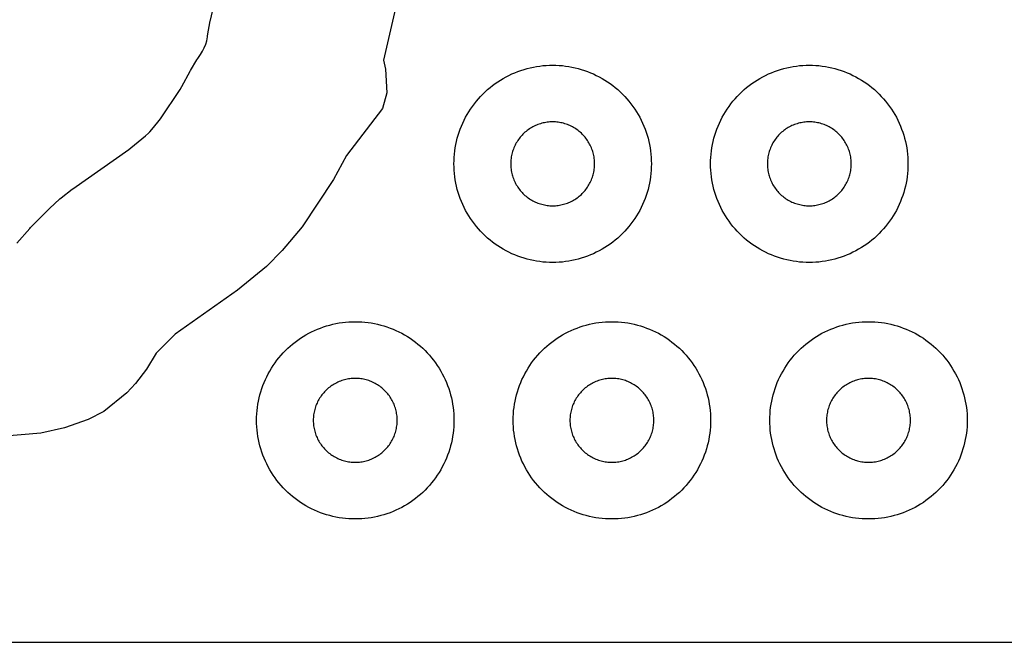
# Model space of a CAD drawing. Header units: millimetres. Extents: x 0 to 2500, y 0 to 1250.
# Tile 50 of 140: x 571 to 670, y 0 to 63. Entities that reach past the tile are written whole.
import ezdxf

# ---------------------------------------------------------------- set-up
doc = ezdxf.new("R2010")
doc.units = ezdxf.units.MM
doc.layers.add('CUT', color=1, linetype='Continuous')
doc.layers.add('SHEET_BORDER_NOCUT', color=8, linetype='Continuous')

msp = doc.modelspace()

# ---------------------------------------------------------------- linework, layer by layer
at = {"layer": 'CUT'}
for points in [[(570.198, 40.455), (571.521, 41.956), (571.604, 42.044), (573.471, 43.919), (573.533, 43.979), (574.578, 44.941), (574.71, 45.052), (575.834, 45.922), (575.903, 45.973), (581.559, 49.969), (581.776, 50.134), (583.24, 51.326), (583.552, 51.608), (583.674, 51.731), (583.903, 51.982), (584.514, 52.711), (584.783, 53.072), (586.747, 56.037), (586.927, 56.337), (587.77, 57.89), (587.808, 57.957), (588.458, 59.05), (588.541, 59.179), (588.831, 59.59), (589.036, 59.914), (589.21, 60.256), (589.35, 60.614), (589.455, 60.983), (589.524, 61.36), (589.54, 61.478), (589.814, 62.986), (589.833, 63.077), (591.443, 70.07)], [(608.996, 66.082), (607.363, 58.993), (607.58, 58.101), (607.685, 55.701), (607.244, 54.101), (603.606, 49.333), (602.286, 46.901), (599.107, 42.101), (597.1, 39.705), (595.502, 38.098), (592.559, 35.701), (586.255, 31.247), (584.315, 29.299), (583.356, 27.701), (582.231, 26.248), (581.344, 25.296), (579.039, 23.385), (577.439, 22.597), (575.051, 21.744), (572.629, 21.211), (568.659, 20.858)]]:
    msp.add_lwpolyline(points, dxfattribs=at)
for points in [[(634.495, 48.173), (634.479, 47.846), (634.452, 47.52), (634.415, 47.195), (634.367, 46.871), (634.308, 46.549), (634.239, 46.23), (634.16, 45.912), (634.07, 45.597), (633.97, 45.286), (633.859, 44.978), (633.739, 44.674), (633.609, 44.373), (633.469, 44.077), (633.32, 43.786), (633.161, 43.5), (632.992, 43.22), (632.815, 42.945), (632.629, 42.676), (632.434, 42.413), (632.23, 42.156), (632.019, 41.907), (631.799, 41.664), (631.571, 41.429), (631.336, 41.202), (631.094, 40.982), (630.844, 40.77), (630.588, 40.567), (630.325, 40.372), (630.056, 40.186), (629.781, 40.008), (629.5, 39.84), (629.214, 39.681), (628.923, 39.532), (628.627, 39.392), (628.327, 39.262), (628.023, 39.141), (627.715, 39.031), (627.403, 38.931), (627.089, 38.841), (626.771, 38.762), (626.451, 38.692), (626.129, 38.634), (625.806, 38.586), (625.481, 38.548), (625.154, 38.522), (624.828, 38.506), (624.5, 38.5), (624.173, 38.506), (623.846, 38.522), (623.52, 38.548), (623.195, 38.586), (622.871, 38.634), (622.549, 38.692), (622.23, 38.762), (621.912, 38.841), (621.597, 38.931), (621.286, 39.031), (620.978, 39.141), (620.674, 39.262), (620.373, 39.392), (620.077, 39.532), (619.786, 39.681), (619.5, 39.84), (619.22, 40.008), (618.945, 40.186), (618.676, 40.372), (618.413, 40.567), (618.156, 40.77), (617.907, 40.982), (617.664, 41.202), (617.429, 41.429), (617.202, 41.664), (616.982, 41.907), (616.77, 42.156), (616.567, 42.413), (616.372, 42.676), (616.186, 42.945), (616.008, 43.22), (615.84, 43.5), (615.681, 43.786), (615.532, 44.077), (615.392, 44.373), (615.262, 44.674), (615.141, 44.978), (615.031, 45.286), (614.931, 45.597), (614.841, 45.912), (614.762, 46.23), (614.692, 46.549), (614.634, 46.871), (614.586, 47.195), (614.548, 47.52), (614.522, 47.846), (614.506, 48.173), (614.5, 48.5), (614.506, 48.828), (614.522, 49.154), (614.548, 49.481), (614.586, 49.806), (614.634, 50.129), (614.692, 50.451), (614.762, 50.771), (614.841, 51.089), (614.931, 51.403), (615.031, 51.715), (615.141, 52.023), (615.262, 52.327), (615.392, 52.627), (615.532, 52.923), (615.681, 53.214), (615.84, 53.5), (616.008, 53.781), (616.186, 54.056), (616.372, 54.325), (616.567, 54.588), (616.77, 54.844), (616.982, 55.094), (617.202, 55.336), (617.429, 55.571), (617.664, 55.799), (617.907, 56.019), (618.156, 56.23), (618.413, 56.434), (618.676, 56.629), (618.945, 56.815), (619.22, 56.992), (619.5, 57.161), (619.786, 57.32), (620.077, 57.469), (620.373, 57.609), (620.674, 57.739), (620.978, 57.859), (621.286, 57.97), (621.597, 58.07), (621.912, 58.16), (622.23, 58.239), (622.549, 58.308), (622.871, 58.367), (623.195, 58.415), (623.52, 58.452), (623.846, 58.479), (624.173, 58.495), (624.5, 58.5), (624.828, 58.495), (625.154, 58.479), (625.481, 58.452), (625.806, 58.415), (626.129, 58.367), (626.451, 58.308), (626.771, 58.239), (627.089, 58.16), (627.403, 58.07), (627.715, 57.97), (628.023, 57.859), (628.327, 57.739), (628.627, 57.609), (628.923, 57.469), (629.214, 57.32), (629.5, 57.161), (629.781, 56.992), (630.056, 56.815), (630.325, 56.629), (630.588, 56.434), (630.844, 56.23), (631.094, 56.019), (631.336, 55.799), (631.571, 55.571), (631.799, 55.336), (632.019, 55.094), (632.23, 54.844), (632.434, 54.588), (632.629, 54.325), (632.815, 54.056), (632.992, 53.781), (633.161, 53.5), (633.32, 53.214), (633.469, 52.923), (633.609, 52.627), (633.739, 52.327), (633.859, 52.023), (633.97, 51.715), (634.07, 51.403), (634.16, 51.089), (634.239, 50.771), (634.308, 50.451), (634.367, 50.129), (634.415, 49.806), (634.452, 49.481), (634.479, 49.154), (634.495, 48.828), (634.5, 48.5)], [(660.495, 48.173), (660.479, 47.846), (660.452, 47.52), (660.415, 47.195), (660.367, 46.871), (660.308, 46.549), (660.239, 46.23), (660.16, 45.912), (660.07, 45.597), (659.97, 45.286), (659.859, 44.978), (659.739, 44.674), (659.609, 44.373), (659.469, 44.077), (659.32, 43.786), (659.161, 43.5), (658.992, 43.22), (658.815, 42.945), (658.629, 42.676), (658.434, 42.413), (658.23, 42.156), (658.019, 41.907), (657.799, 41.664), (657.571, 41.429), (657.336, 41.202), (657.094, 40.982), (656.844, 40.77), (656.588, 40.567), (656.325, 40.372), (656.056, 40.186), (655.781, 40.008), (655.5, 39.84), (655.214, 39.681), (654.923, 39.532), (654.627, 39.392), (654.327, 39.262), (654.023, 39.141), (653.715, 39.031), (653.403, 38.931), (653.089, 38.841), (652.771, 38.762), (652.451, 38.692), (652.129, 38.634), (651.806, 38.586), (651.481, 38.548), (651.154, 38.522), (650.828, 38.506), (650.5, 38.5), (650.173, 38.506), (649.846, 38.522), (649.52, 38.548), (649.195, 38.586), (648.871, 38.634), (648.549, 38.692), (648.23, 38.762), (647.912, 38.841), (647.597, 38.931), (647.286, 39.031), (646.978, 39.141), (646.674, 39.262), (646.373, 39.392), (646.077, 39.532), (645.786, 39.681), (645.5, 39.84), (645.22, 40.008), (644.945, 40.186), (644.676, 40.372), (644.413, 40.567), (644.156, 40.77), (643.907, 40.982), (643.664, 41.202), (643.429, 41.429), (643.202, 41.664), (642.982, 41.907), (642.77, 42.156), (642.567, 42.413), (642.372, 42.676), (642.186, 42.945), (642.008, 43.22), (641.84, 43.5), (641.681, 43.786), (641.532, 44.077), (641.392, 44.373), (641.262, 44.674), (641.141, 44.978), (641.031, 45.286), (640.931, 45.597), (640.841, 45.912), (640.762, 46.23), (640.692, 46.549), (640.634, 46.871), (640.586, 47.195), (640.548, 47.52), (640.522, 47.846), (640.506, 48.173), (640.5, 48.5), (640.506, 48.828), (640.522, 49.154), (640.548, 49.481), (640.586, 49.806), (640.634, 50.129), (640.692, 50.451), (640.762, 50.771), (640.841, 51.089), (640.931, 51.403), (641.031, 51.715), (641.141, 52.023), (641.262, 52.327), (641.392, 52.627), (641.532, 52.923), (641.681, 53.214), (641.84, 53.5), (642.008, 53.781), (642.186, 54.056), (642.372, 54.325), (642.567, 54.588), (642.77, 54.844), (642.982, 55.094), (643.202, 55.336), (643.429, 55.571), (643.664, 55.799), (643.907, 56.019), (644.156, 56.23), (644.413, 56.434), (644.676, 56.629), (644.945, 56.815), (645.22, 56.992), (645.5, 57.161), (645.786, 57.32), (646.077, 57.469), (646.373, 57.609), (646.674, 57.739), (646.978, 57.859), (647.286, 57.97), (647.597, 58.07), (647.912, 58.16), (648.23, 58.239), (648.549, 58.308), (648.871, 58.367), (649.195, 58.415), (649.52, 58.452), (649.846, 58.479), (650.173, 58.495), (650.5, 58.5), (650.828, 58.495), (651.154, 58.479), (651.481, 58.452), (651.806, 58.415), (652.129, 58.367), (652.451, 58.308), (652.771, 58.239), (653.089, 58.16), (653.403, 58.07), (653.715, 57.97), (654.023, 57.859), (654.327, 57.739), (654.627, 57.609), (654.923, 57.469), (655.214, 57.32), (655.5, 57.161), (655.781, 56.992), (656.056, 56.815), (656.325, 56.629), (656.588, 56.434), (656.844, 56.23), (657.094, 56.019), (657.336, 55.799), (657.571, 55.571), (657.799, 55.336), (658.019, 55.094), (658.23, 54.844), (658.434, 54.588), (658.629, 54.325), (658.815, 54.056), (658.992, 53.781), (659.161, 53.5), (659.32, 53.214), (659.469, 52.923), (659.609, 52.627), (659.739, 52.327), (659.859, 52.023), (659.97, 51.715), (660.07, 51.403), (660.16, 51.089), (660.239, 50.771), (660.308, 50.451), (660.367, 50.129), (660.415, 49.806), (660.452, 49.481), (660.479, 49.154), (660.495, 48.828), (660.5, 48.5)], [(628.748, 48.639), (628.741, 48.778), (628.73, 48.917), (628.714, 49.055), (628.694, 49.193), (628.669, 49.329), (628.639, 49.465), (628.606, 49.6), (628.567, 49.734), (628.525, 49.866), (628.478, 49.997), (628.427, 50.127), (628.372, 50.254), (628.312, 50.38), (628.249, 50.504), (628.181, 50.625), (628.109, 50.745), (628.034, 50.862), (627.955, 50.976), (627.872, 51.088), (627.786, 51.197), (627.696, 51.303), (627.602, 51.406), (627.506, 51.506), (627.406, 51.602), (627.303, 51.696), (627.197, 51.786), (627.088, 51.872), (626.976, 51.955), (626.862, 52.034), (626.745, 52.109), (626.625, 52.181), (626.504, 52.249), (626.38, 52.312), (626.254, 52.372), (626.127, 52.427), (625.997, 52.478), (625.866, 52.525), (625.734, 52.567), (625.6, 52.606), (625.465, 52.639), (625.329, 52.669), (625.193, 52.694), (625.055, 52.714), (624.917, 52.73), (624.778, 52.741), (624.639, 52.748), (624.5, 52.75), (624.361, 52.748), (624.222, 52.741), (624.084, 52.73), (623.946, 52.714), (623.808, 52.694), (623.671, 52.669), (623.535, 52.639), (623.4, 52.606), (623.267, 52.567), (623.134, 52.525), (623.003, 52.478), (622.874, 52.427), (622.746, 52.372), (622.621, 52.312), (622.497, 52.249), (622.375, 52.181), (622.256, 52.109), (622.139, 52.034), (622.025, 51.955), (621.913, 51.872), (621.804, 51.786), (621.698, 51.696), (621.595, 51.602), (621.495, 51.506), (621.398, 51.406), (621.305, 51.303), (621.215, 51.197), (621.129, 51.088), (621.046, 50.976), (620.967, 50.862), (620.891, 50.745), (620.82, 50.625), (620.752, 50.504), (620.689, 50.38), (620.629, 50.254), (620.574, 50.127), (620.523, 49.997), (620.476, 49.866), (620.433, 49.734), (620.395, 49.6), (620.361, 49.465), (620.332, 49.329), (620.307, 49.193), (620.287, 49.055), (620.271, 48.917), (620.259, 48.778), (620.253, 48.639), (620.25, 48.5), (620.253, 48.361), (620.259, 48.222), (620.271, 48.084), (620.287, 47.946), (620.307, 47.808), (620.332, 47.671), (620.361, 47.535), (620.395, 47.4), (620.433, 47.267), (620.476, 47.134), (620.523, 47.003), (620.574, 46.874), (620.629, 46.746), (620.689, 46.621), (620.752, 46.497), (620.82, 46.375), (620.891, 46.256), (620.967, 46.139), (621.046, 46.025), (621.129, 45.913), (621.215, 45.804), (621.305, 45.698), (621.398, 45.595), (621.495, 45.495), (621.595, 45.398), (621.698, 45.305), (621.804, 45.215), (621.913, 45.129), (622.025, 45.046), (622.139, 44.967), (622.256, 44.891), (622.375, 44.82), (622.497, 44.752), (622.621, 44.689), (622.746, 44.629), (622.874, 44.574), (623.003, 44.523), (623.134, 44.476), (623.267, 44.433), (623.4, 44.395), (623.535, 44.361), (623.671, 44.332), (623.808, 44.307), (623.946, 44.287), (624.084, 44.271), (624.222, 44.259), (624.361, 44.253), (624.5, 44.25), (624.639, 44.253), (624.778, 44.259), (624.917, 44.271), (625.055, 44.287), (625.193, 44.307), (625.329, 44.332), (625.465, 44.361), (625.6, 44.395), (625.734, 44.433), (625.866, 44.476), (625.997, 44.523), (626.127, 44.574), (626.254, 44.629), (626.38, 44.689), (626.504, 44.752), (626.625, 44.82), (626.745, 44.891), (626.862, 44.967), (626.976, 45.046), (627.088, 45.129), (627.197, 45.215), (627.303, 45.305), (627.406, 45.398), (627.506, 45.495), (627.602, 45.595), (627.696, 45.698), (627.786, 45.804), (627.872, 45.913), (627.955, 46.025), (628.034, 46.139), (628.109, 46.256), (628.181, 46.375), (628.249, 46.497), (628.312, 46.621), (628.372, 46.746), (628.427, 46.874), (628.478, 47.003), (628.525, 47.134), (628.567, 47.267), (628.606, 47.4), (628.639, 47.535), (628.669, 47.671), (628.694, 47.808), (628.714, 47.946), (628.73, 48.084), (628.741, 48.222), (628.748, 48.361), (628.75, 48.5)], [(654.748, 48.639), (654.741, 48.778), (654.73, 48.917), (654.714, 49.055), (654.694, 49.193), (654.669, 49.329), (654.639, 49.465), (654.606, 49.6), (654.567, 49.734), (654.525, 49.866), (654.478, 49.997), (654.427, 50.127), (654.372, 50.254), (654.312, 50.38), (654.249, 50.504), (654.181, 50.625), (654.109, 50.745), (654.034, 50.862), (653.955, 50.976), (653.872, 51.088), (653.786, 51.197), (653.696, 51.303), (653.602, 51.406), (653.506, 51.506), (653.406, 51.602), (653.303, 51.696), (653.197, 51.786), (653.088, 51.872), (652.976, 51.955), (652.862, 52.034), (652.745, 52.109), (652.625, 52.181), (652.504, 52.249), (652.38, 52.312), (652.254, 52.372), (652.127, 52.427), (651.997, 52.478), (651.866, 52.525), (651.734, 52.567), (651.6, 52.606), (651.465, 52.639), (651.329, 52.669), (651.193, 52.694), (651.055, 52.714), (650.917, 52.73), (650.778, 52.741), (650.639, 52.748), (650.5, 52.75), (650.361, 52.748), (650.222, 52.741), (650.084, 52.73), (649.946, 52.714), (649.808, 52.694), (649.671, 52.669), (649.535, 52.639), (649.4, 52.606), (649.267, 52.567), (649.134, 52.525), (649.003, 52.478), (648.874, 52.427), (648.746, 52.372), (648.621, 52.312), (648.497, 52.249), (648.375, 52.181), (648.256, 52.109), (648.139, 52.034), (648.025, 51.955), (647.913, 51.872), (647.804, 51.786), (647.698, 51.696), (647.595, 51.602), (647.495, 51.506), (647.398, 51.406), (647.305, 51.303), (647.215, 51.197), (647.129, 51.088), (647.046, 50.976), (646.967, 50.862), (646.891, 50.745), (646.82, 50.625), (646.752, 50.504), (646.689, 50.38), (646.629, 50.254), (646.574, 50.127), (646.523, 49.997), (646.476, 49.866), (646.433, 49.734), (646.395, 49.6), (646.361, 49.465), (646.332, 49.329), (646.307, 49.193), (646.287, 49.055), (646.271, 48.917), (646.259, 48.778), (646.253, 48.639), (646.25, 48.5), (646.253, 48.361), (646.259, 48.222), (646.271, 48.084), (646.287, 47.946), (646.307, 47.808), (646.332, 47.671), (646.361, 47.535), (646.395, 47.4), (646.433, 47.267), (646.476, 47.134), (646.523, 47.003), (646.574, 46.874), (646.629, 46.746), (646.689, 46.621), (646.752, 46.497), (646.82, 46.375), (646.891, 46.256), (646.967, 46.139), (647.046, 46.025), (647.129, 45.913), (647.215, 45.804), (647.305, 45.698), (647.398, 45.595), (647.495, 45.495), (647.595, 45.398), (647.698, 45.305), (647.804, 45.215), (647.913, 45.129), (648.025, 45.046), (648.139, 44.967), (648.256, 44.891), (648.375, 44.82), (648.497, 44.752), (648.621, 44.689), (648.746, 44.629), (648.874, 44.574), (649.003, 44.523), (649.134, 44.476), (649.267, 44.433), (649.4, 44.395), (649.535, 44.361), (649.671, 44.332), (649.808, 44.307), (649.946, 44.287), (650.084, 44.271), (650.222, 44.259), (650.361, 44.253), (650.5, 44.25), (650.639, 44.253), (650.778, 44.259), (650.917, 44.271), (651.055, 44.287), (651.193, 44.307), (651.329, 44.332), (651.465, 44.361), (651.6, 44.395), (651.734, 44.433), (651.866, 44.476), (651.997, 44.523), (652.127, 44.574), (652.254, 44.629), (652.38, 44.689), (652.504, 44.752), (652.625, 44.82), (652.745, 44.891), (652.862, 44.967), (652.976, 45.046), (653.088, 45.129), (653.197, 45.215), (653.303, 45.305), (653.406, 45.398), (653.506, 45.495), (653.602, 45.595), (653.696, 45.698), (653.786, 45.804), (653.872, 45.913), (653.955, 46.025), (654.034, 46.139), (654.109, 46.256), (654.181, 46.375), (654.249, 46.497), (654.312, 46.621), (654.372, 46.746), (654.427, 46.874), (654.478, 47.003), (654.525, 47.134), (654.567, 47.267), (654.606, 47.4), (654.639, 47.535), (654.669, 47.671), (654.694, 47.808), (654.714, 47.946), (654.73, 48.084), (654.741, 48.222), (654.748, 48.361), (654.75, 48.5)], [(614.495, 22.173), (614.479, 21.846), (614.452, 21.52), (614.415, 21.195), (614.367, 20.871), (614.308, 20.549), (614.239, 20.23), (614.16, 19.912), (614.07, 19.597), (613.97, 19.286), (613.859, 18.978), (613.739, 18.674), (613.609, 18.373), (613.469, 18.077), (613.32, 17.786), (613.161, 17.5), (612.992, 17.22), (612.815, 16.945), (612.629, 16.676), (612.434, 16.413), (612.23, 16.156), (612.019, 15.907), (611.799, 15.664), (611.571, 15.429), (611.336, 15.202), (611.094, 14.982), (610.844, 14.77), (610.588, 14.567), (610.325, 14.372), (610.056, 14.186), (609.781, 14.008), (609.5, 13.84), (609.214, 13.681), (608.923, 13.532), (608.627, 13.392), (608.327, 13.262), (608.023, 13.141), (607.715, 13.031), (607.403, 12.931), (607.089, 12.841), (606.771, 12.762), (606.451, 12.692), (606.129, 12.634), (605.806, 12.586), (605.481, 12.548), (605.154, 12.522), (604.828, 12.506), (604.5, 12.5), (604.173, 12.506), (603.846, 12.522), (603.52, 12.548), (603.195, 12.586), (602.871, 12.634), (602.549, 12.692), (602.23, 12.762), (601.912, 12.841), (601.597, 12.931), (601.286, 13.031), (600.978, 13.141), (600.674, 13.262), (600.373, 13.392), (600.077, 13.532), (599.786, 13.681), (599.5, 13.84), (599.22, 14.008), (598.945, 14.186), (598.676, 14.372), (598.413, 14.567), (598.156, 14.77), (597.907, 14.982), (597.664, 15.202), (597.429, 15.429), (597.202, 15.664), (596.982, 15.907), (596.77, 16.156), (596.567, 16.413), (596.372, 16.676), (596.186, 16.945), (596.008, 17.22), (595.84, 17.5), (595.681, 17.786), (595.532, 18.077), (595.392, 18.373), (595.262, 18.674), (595.141, 18.978), (595.031, 19.286), (594.931, 19.597), (594.841, 19.912), (594.762, 20.23), (594.692, 20.549), (594.634, 20.871), (594.586, 21.195), (594.548, 21.52), (594.522, 21.846), (594.506, 22.173), (594.5, 22.5), (594.506, 22.828), (594.522, 23.154), (594.548, 23.481), (594.586, 23.806), (594.634, 24.129), (594.692, 24.451), (594.762, 24.771), (594.841, 25.089), (594.931, 25.403), (595.031, 25.715), (595.141, 26.023), (595.262, 26.327), (595.392, 26.627), (595.532, 26.923), (595.681, 27.214), (595.84, 27.5), (596.008, 27.781), (596.186, 28.056), (596.372, 28.325), (596.567, 28.588), (596.77, 28.844), (596.982, 29.094), (597.202, 29.336), (597.429, 29.571), (597.664, 29.799), (597.907, 30.019), (598.156, 30.23), (598.413, 30.434), (598.676, 30.629), (598.945, 30.815), (599.22, 30.992), (599.5, 31.161), (599.786, 31.32), (600.077, 31.469), (600.373, 31.609), (600.674, 31.739), (600.978, 31.859), (601.286, 31.97), (601.597, 32.07), (601.912, 32.16), (602.23, 32.239), (602.549, 32.308), (602.871, 32.367), (603.195, 32.415), (603.52, 32.452), (603.846, 32.479), (604.173, 32.495), (604.5, 32.5), (604.828, 32.495), (605.154, 32.479), (605.481, 32.452), (605.806, 32.415), (606.129, 32.367), (606.451, 32.308), (606.771, 32.239), (607.089, 32.16), (607.403, 32.07), (607.715, 31.97), (608.023, 31.859), (608.327, 31.739), (608.627, 31.609), (608.923, 31.469), (609.214, 31.32), (609.5, 31.161), (609.781, 30.992), (610.056, 30.815), (610.325, 30.629), (610.588, 30.434), (610.844, 30.23), (611.094, 30.019), (611.336, 29.799), (611.571, 29.571), (611.799, 29.336), (612.019, 29.094), (612.23, 28.844), (612.434, 28.588), (612.629, 28.325), (612.815, 28.056), (612.992, 27.781), (613.161, 27.5), (613.32, 27.214), (613.469, 26.923), (613.609, 26.627), (613.739, 26.327), (613.859, 26.023), (613.97, 25.715), (614.07, 25.403), (614.16, 25.089), (614.239, 24.771), (614.308, 24.451), (614.367, 24.129), (614.415, 23.806), (614.452, 23.481), (614.479, 23.154), (614.495, 22.828), (614.5, 22.5)], [(640.495, 22.173), (640.479, 21.846), (640.452, 21.52), (640.415, 21.195), (640.367, 20.871), (640.308, 20.549), (640.239, 20.23), (640.16, 19.912), (640.07, 19.597), (639.97, 19.286), (639.859, 18.978), (639.739, 18.674), (639.609, 18.373), (639.469, 18.077), (639.32, 17.786), (639.161, 17.5), (638.992, 17.22), (638.815, 16.945), (638.629, 16.676), (638.434, 16.413), (638.23, 16.156), (638.019, 15.907), (637.799, 15.664), (637.571, 15.429), (637.336, 15.202), (637.094, 14.982), (636.844, 14.77), (636.588, 14.567), (636.325, 14.372), (636.056, 14.186), (635.781, 14.008), (635.5, 13.84), (635.214, 13.681), (634.923, 13.532), (634.627, 13.392), (634.327, 13.262), (634.023, 13.141), (633.715, 13.031), (633.403, 12.931), (633.089, 12.841), (632.771, 12.762), (632.451, 12.692), (632.129, 12.634), (631.806, 12.586), (631.481, 12.548), (631.154, 12.522), (630.828, 12.506), (630.5, 12.5), (630.173, 12.506), (629.846, 12.522), (629.52, 12.548), (629.195, 12.586), (628.871, 12.634), (628.549, 12.692), (628.23, 12.762), (627.912, 12.841), (627.597, 12.931), (627.286, 13.031), (626.978, 13.141), (626.674, 13.262), (626.373, 13.392), (626.077, 13.532), (625.786, 13.681), (625.5, 13.84), (625.22, 14.008), (624.945, 14.186), (624.676, 14.372), (624.413, 14.567), (624.156, 14.77), (623.907, 14.982), (623.664, 15.202), (623.429, 15.429), (623.202, 15.664), (622.982, 15.907), (622.77, 16.156), (622.567, 16.413), (622.372, 16.676), (622.186, 16.945), (622.008, 17.22), (621.84, 17.5), (621.681, 17.786), (621.532, 18.077), (621.392, 18.373), (621.262, 18.674), (621.141, 18.978), (621.031, 19.286), (620.931, 19.597), (620.841, 19.912), (620.762, 20.23), (620.692, 20.549), (620.634, 20.871), (620.586, 21.195), (620.548, 21.52), (620.522, 21.846), (620.506, 22.173), (620.5, 22.5), (620.506, 22.828), (620.522, 23.154), (620.548, 23.481), (620.586, 23.806), (620.634, 24.129), (620.692, 24.451), (620.762, 24.771), (620.841, 25.089), (620.931, 25.403), (621.031, 25.715), (621.141, 26.023), (621.262, 26.327), (621.392, 26.627), (621.532, 26.923), (621.681, 27.214), (621.84, 27.5), (622.008, 27.781), (622.186, 28.056), (622.372, 28.325), (622.567, 28.588), (622.77, 28.844), (622.982, 29.094), (623.202, 29.336), (623.429, 29.571), (623.664, 29.799), (623.907, 30.019), (624.156, 30.23), (624.413, 30.434), (624.676, 30.629), (624.945, 30.815), (625.22, 30.992), (625.5, 31.161), (625.786, 31.32), (626.077, 31.469), (626.373, 31.609), (626.674, 31.739), (626.978, 31.859), (627.286, 31.97), (627.597, 32.07), (627.912, 32.16), (628.23, 32.239), (628.549, 32.308), (628.871, 32.367), (629.195, 32.415), (629.52, 32.452), (629.846, 32.479), (630.173, 32.495), (630.5, 32.5), (630.828, 32.495), (631.154, 32.479), (631.481, 32.452), (631.806, 32.415), (632.129, 32.367), (632.451, 32.308), (632.771, 32.239), (633.089, 32.16), (633.403, 32.07), (633.715, 31.97), (634.023, 31.859), (634.327, 31.739), (634.627, 31.609), (634.923, 31.469), (635.214, 31.32), (635.5, 31.161), (635.781, 30.992), (636.056, 30.815), (636.325, 30.629), (636.588, 30.434), (636.844, 30.23), (637.094, 30.019), (637.336, 29.799), (637.571, 29.571), (637.799, 29.336), (638.019, 29.094), (638.23, 28.844), (638.434, 28.588), (638.629, 28.325), (638.815, 28.056), (638.992, 27.781), (639.161, 27.5), (639.32, 27.214), (639.469, 26.923), (639.609, 26.627), (639.739, 26.327), (639.859, 26.023), (639.97, 25.715), (640.07, 25.403), (640.16, 25.089), (640.239, 24.771), (640.308, 24.451), (640.367, 24.129), (640.415, 23.806), (640.452, 23.481), (640.479, 23.154), (640.495, 22.828), (640.5, 22.5)], [(666.495, 22.173), (666.479, 21.846), (666.452, 21.52), (666.415, 21.195), (666.367, 20.871), (666.308, 20.549), (666.239, 20.23), (666.16, 19.912), (666.07, 19.597), (665.97, 19.286), (665.859, 18.978), (665.739, 18.674), (665.609, 18.373), (665.469, 18.077), (665.32, 17.786), (665.161, 17.5), (664.992, 17.22), (664.815, 16.945), (664.629, 16.676), (664.434, 16.413), (664.23, 16.156), (664.019, 15.907), (663.799, 15.664), (663.571, 15.429), (663.336, 15.202), (663.094, 14.982), (662.844, 14.77), (662.588, 14.567), (662.325, 14.372), (662.056, 14.186), (661.781, 14.008), (661.5, 13.84), (661.214, 13.681), (660.923, 13.532), (660.627, 13.392), (660.327, 13.262), (660.023, 13.141), (659.715, 13.031), (659.403, 12.931), (659.089, 12.841), (658.771, 12.762), (658.451, 12.692), (658.129, 12.634), (657.806, 12.586), (657.481, 12.548), (657.154, 12.522), (656.828, 12.506), (656.5, 12.5), (656.173, 12.506), (655.846, 12.522), (655.52, 12.548), (655.195, 12.586), (654.871, 12.634), (654.549, 12.692), (654.23, 12.762), (653.912, 12.841), (653.597, 12.931), (653.286, 13.031), (652.978, 13.141), (652.674, 13.262), (652.373, 13.392), (652.077, 13.532), (651.786, 13.681), (651.5, 13.84), (651.22, 14.008), (650.945, 14.186), (650.676, 14.372), (650.413, 14.567), (650.156, 14.77), (649.907, 14.982), (649.664, 15.202), (649.429, 15.429), (649.202, 15.664), (648.982, 15.907), (648.77, 16.156), (648.567, 16.413), (648.372, 16.676), (648.186, 16.945), (648.008, 17.22), (647.84, 17.5), (647.681, 17.786), (647.532, 18.077), (647.392, 18.373), (647.262, 18.674), (647.141, 18.978), (647.031, 19.286), (646.931, 19.597), (646.841, 19.912), (646.762, 20.23), (646.692, 20.549), (646.634, 20.871), (646.586, 21.195), (646.548, 21.52), (646.522, 21.846), (646.506, 22.173), (646.5, 22.5), (646.506, 22.828), (646.522, 23.154), (646.548, 23.481), (646.586, 23.806), (646.634, 24.129), (646.692, 24.451), (646.762, 24.771), (646.841, 25.089), (646.931, 25.403), (647.031, 25.715), (647.141, 26.023), (647.262, 26.327), (647.392, 26.627), (647.532, 26.923), (647.681, 27.214), (647.84, 27.5), (648.008, 27.781), (648.186, 28.056), (648.372, 28.325), (648.567, 28.588), (648.77, 28.844), (648.982, 29.094), (649.202, 29.336), (649.429, 29.571), (649.664, 29.799), (649.907, 30.019), (650.156, 30.23), (650.413, 30.434), (650.676, 30.629), (650.945, 30.815), (651.22, 30.992), (651.5, 31.161), (651.786, 31.32), (652.077, 31.469), (652.373, 31.609), (652.674, 31.739), (652.978, 31.859), (653.286, 31.97), (653.597, 32.07), (653.912, 32.16), (654.23, 32.239), (654.549, 32.308), (654.871, 32.367), (655.195, 32.415), (655.52, 32.452), (655.846, 32.479), (656.173, 32.495), (656.5, 32.5), (656.828, 32.495), (657.154, 32.479), (657.481, 32.452), (657.806, 32.415), (658.129, 32.367), (658.451, 32.308), (658.771, 32.239), (659.089, 32.16), (659.403, 32.07), (659.715, 31.97), (660.023, 31.859), (660.327, 31.739), (660.627, 31.609), (660.923, 31.469), (661.214, 31.32), (661.5, 31.161), (661.781, 30.992), (662.056, 30.815), (662.325, 30.629), (662.588, 30.434), (662.844, 30.23), (663.094, 30.019), (663.336, 29.799), (663.571, 29.571), (663.799, 29.336), (664.019, 29.094), (664.23, 28.844), (664.434, 28.588), (664.629, 28.325), (664.815, 28.056), (664.992, 27.781), (665.161, 27.5), (665.32, 27.214), (665.469, 26.923), (665.609, 26.627), (665.739, 26.327), (665.859, 26.023), (665.97, 25.715), (666.07, 25.403), (666.16, 25.089), (666.239, 24.771), (666.308, 24.451), (666.367, 24.129), (666.415, 23.806), (666.452, 23.481), (666.479, 23.154), (666.495, 22.828), (666.5, 22.5)], [(608.748, 22.639), (608.741, 22.778), (608.73, 22.917), (608.714, 23.055), (608.694, 23.193), (608.669, 23.329), (608.639, 23.465), (608.606, 23.6), (608.567, 23.734), (608.525, 23.866), (608.478, 23.997), (608.427, 24.127), (608.372, 24.254), (608.312, 24.38), (608.249, 24.504), (608.181, 24.625), (608.109, 24.745), (608.034, 24.862), (607.955, 24.976), (607.872, 25.088), (607.786, 25.197), (607.696, 25.303), (607.602, 25.406), (607.506, 25.506), (607.406, 25.602), (607.303, 25.696), (607.197, 25.786), (607.088, 25.872), (606.976, 25.955), (606.862, 26.034), (606.745, 26.109), (606.625, 26.181), (606.504, 26.249), (606.38, 26.312), (606.254, 26.372), (606.127, 26.427), (605.997, 26.478), (605.866, 26.525), (605.734, 26.567), (605.6, 26.606), (605.465, 26.639), (605.329, 26.669), (605.193, 26.694), (605.055, 26.714), (604.917, 26.73), (604.778, 26.741), (604.639, 26.748), (604.5, 26.75), (604.361, 26.748), (604.222, 26.741), (604.084, 26.73), (603.946, 26.714), (603.808, 26.694), (603.671, 26.669), (603.535, 26.639), (603.4, 26.606), (603.267, 26.567), (603.134, 26.525), (603.003, 26.478), (602.874, 26.427), (602.746, 26.372), (602.621, 26.312), (602.497, 26.249), (602.375, 26.181), (602.256, 26.109), (602.139, 26.034), (602.025, 25.955), (601.913, 25.872), (601.804, 25.786), (601.698, 25.696), (601.595, 25.602), (601.495, 25.506), (601.398, 25.406), (601.305, 25.303), (601.215, 25.197), (601.129, 25.088), (601.046, 24.976), (600.967, 24.862), (600.891, 24.745), (600.82, 24.625), (600.752, 24.504), (600.689, 24.38), (600.629, 24.254), (600.574, 24.127), (600.523, 23.997), (600.476, 23.866), (600.433, 23.734), (600.395, 23.6), (600.361, 23.465), (600.332, 23.329), (600.307, 23.193), (600.287, 23.055), (600.271, 22.917), (600.259, 22.778), (600.253, 22.639), (600.25, 22.5), (600.253, 22.361), (600.259, 22.222), (600.271, 22.084), (600.287, 21.946), (600.307, 21.808), (600.332, 21.671), (600.361, 21.535), (600.395, 21.4), (600.433, 21.267), (600.476, 21.134), (600.523, 21.003), (600.574, 20.874), (600.629, 20.746), (600.689, 20.621), (600.752, 20.497), (600.82, 20.375), (600.891, 20.256), (600.967, 20.139), (601.046, 20.025), (601.129, 19.913), (601.215, 19.804), (601.305, 19.698), (601.398, 19.595), (601.495, 19.495), (601.595, 19.398), (601.698, 19.305), (601.804, 19.215), (601.913, 19.129), (602.025, 19.046), (602.139, 18.967), (602.256, 18.891), (602.375, 18.82), (602.497, 18.752), (602.621, 18.689), (602.746, 18.629), (602.874, 18.574), (603.003, 18.523), (603.134, 18.476), (603.267, 18.433), (603.4, 18.395), (603.535, 18.361), (603.671, 18.332), (603.808, 18.307), (603.946, 18.287), (604.084, 18.271), (604.222, 18.259), (604.361, 18.253), (604.5, 18.25), (604.639, 18.253), (604.778, 18.259), (604.917, 18.271), (605.055, 18.287), (605.193, 18.307), (605.329, 18.332), (605.465, 18.361), (605.6, 18.395), (605.734, 18.433), (605.866, 18.476), (605.997, 18.523), (606.127, 18.574), (606.254, 18.629), (606.38, 18.689), (606.504, 18.752), (606.625, 18.82), (606.745, 18.891), (606.862, 18.967), (606.976, 19.046), (607.088, 19.129), (607.197, 19.215), (607.303, 19.305), (607.406, 19.398), (607.506, 19.495), (607.602, 19.595), (607.696, 19.698), (607.786, 19.804), (607.872, 19.913), (607.955, 20.025), (608.034, 20.139), (608.109, 20.256), (608.181, 20.375), (608.249, 20.497), (608.312, 20.621), (608.372, 20.746), (608.427, 20.874), (608.478, 21.003), (608.525, 21.134), (608.567, 21.267), (608.606, 21.4), (608.639, 21.535), (608.669, 21.671), (608.694, 21.808), (608.714, 21.946), (608.73, 22.084), (608.741, 22.222), (608.748, 22.361), (608.75, 22.5)], [(634.748, 22.639), (634.741, 22.778), (634.73, 22.917), (634.714, 23.055), (634.694, 23.193), (634.669, 23.329), (634.639, 23.465), (634.606, 23.6), (634.567, 23.734), (634.525, 23.866), (634.478, 23.997), (634.427, 24.127), (634.372, 24.254), (634.312, 24.38), (634.249, 24.504), (634.181, 24.625), (634.109, 24.745), (634.034, 24.862), (633.955, 24.976), (633.872, 25.088), (633.786, 25.197), (633.696, 25.303), (633.602, 25.406), (633.506, 25.506), (633.406, 25.602), (633.303, 25.696), (633.197, 25.786), (633.088, 25.872), (632.976, 25.955), (632.862, 26.034), (632.745, 26.109), (632.625, 26.181), (632.504, 26.249), (632.38, 26.312), (632.254, 26.372), (632.127, 26.427), (631.997, 26.478), (631.866, 26.525), (631.734, 26.567), (631.6, 26.606), (631.465, 26.639), (631.329, 26.669), (631.193, 26.694), (631.055, 26.714), (630.917, 26.73), (630.778, 26.741), (630.639, 26.748), (630.5, 26.75), (630.361, 26.748), (630.222, 26.741), (630.084, 26.73), (629.946, 26.714), (629.808, 26.694), (629.671, 26.669), (629.535, 26.639), (629.4, 26.606), (629.267, 26.567), (629.134, 26.525), (629.003, 26.478), (628.874, 26.427), (628.746, 26.372), (628.621, 26.312), (628.497, 26.249), (628.375, 26.181), (628.256, 26.109), (628.139, 26.034), (628.025, 25.955), (627.913, 25.872), (627.804, 25.786), (627.698, 25.696), (627.595, 25.602), (627.495, 25.506), (627.398, 25.406), (627.305, 25.303), (627.215, 25.197), (627.129, 25.088), (627.046, 24.976), (626.967, 24.862), (626.891, 24.745), (626.82, 24.625), (626.752, 24.504), (626.689, 24.38), (626.629, 24.254), (626.574, 24.127), (626.523, 23.997), (626.476, 23.866), (626.433, 23.734), (626.395, 23.6), (626.361, 23.465), (626.332, 23.329), (626.307, 23.193), (626.287, 23.055), (626.271, 22.917), (626.259, 22.778), (626.253, 22.639), (626.25, 22.5), (626.253, 22.361), (626.259, 22.222), (626.271, 22.084), (626.287, 21.946), (626.307, 21.808), (626.332, 21.671), (626.361, 21.535), (626.395, 21.4), (626.433, 21.267), (626.476, 21.134), (626.523, 21.003), (626.574, 20.874), (626.629, 20.746), (626.689, 20.621), (626.752, 20.497), (626.82, 20.375), (626.891, 20.256), (626.967, 20.139), (627.046, 20.025), (627.129, 19.913), (627.215, 19.804), (627.305, 19.698), (627.398, 19.595), (627.495, 19.495), (627.595, 19.398), (627.698, 19.305), (627.804, 19.215), (627.913, 19.129), (628.025, 19.046), (628.139, 18.967), (628.256, 18.891), (628.375, 18.82), (628.497, 18.752), (628.621, 18.689), (628.746, 18.629), (628.874, 18.574), (629.003, 18.523), (629.134, 18.476), (629.267, 18.433), (629.4, 18.395), (629.535, 18.361), (629.671, 18.332), (629.808, 18.307), (629.946, 18.287), (630.084, 18.271), (630.222, 18.259), (630.361, 18.253), (630.5, 18.25), (630.639, 18.253), (630.778, 18.259), (630.917, 18.271), (631.055, 18.287), (631.193, 18.307), (631.329, 18.332), (631.465, 18.361), (631.6, 18.395), (631.734, 18.433), (631.866, 18.476), (631.997, 18.523), (632.127, 18.574), (632.254, 18.629), (632.38, 18.689), (632.504, 18.752), (632.625, 18.82), (632.745, 18.891), (632.862, 18.967), (632.976, 19.046), (633.088, 19.129), (633.197, 19.215), (633.303, 19.305), (633.406, 19.398), (633.506, 19.495), (633.602, 19.595), (633.696, 19.698), (633.786, 19.804), (633.872, 19.913), (633.955, 20.025), (634.034, 20.139), (634.109, 20.256), (634.181, 20.375), (634.249, 20.497), (634.312, 20.621), (634.372, 20.746), (634.427, 20.874), (634.478, 21.003), (634.525, 21.134), (634.567, 21.267), (634.606, 21.4), (634.639, 21.535), (634.669, 21.671), (634.694, 21.808), (634.714, 21.946), (634.73, 22.084), (634.741, 22.222), (634.748, 22.361), (634.75, 22.5)], [(660.748, 22.639), (660.741, 22.778), (660.73, 22.917), (660.714, 23.055), (660.694, 23.193), (660.669, 23.329), (660.639, 23.465), (660.606, 23.6), (660.567, 23.734), (660.525, 23.866), (660.478, 23.997), (660.427, 24.127), (660.372, 24.254), (660.312, 24.38), (660.249, 24.504), (660.181, 24.625), (660.109, 24.745), (660.034, 24.862), (659.955, 24.976), (659.872, 25.088), (659.786, 25.197), (659.696, 25.303), (659.602, 25.406), (659.506, 25.506), (659.406, 25.602), (659.303, 25.696), (659.197, 25.786), (659.088, 25.872), (658.976, 25.955), (658.862, 26.034), (658.745, 26.109), (658.625, 26.181), (658.504, 26.249), (658.38, 26.312), (658.254, 26.372), (658.127, 26.427), (657.997, 26.478), (657.866, 26.525), (657.734, 26.567), (657.6, 26.606), (657.465, 26.639), (657.329, 26.669), (657.193, 26.694), (657.055, 26.714), (656.917, 26.73), (656.778, 26.741), (656.639, 26.748), (656.5, 26.75), (656.361, 26.748), (656.222, 26.741), (656.084, 26.73), (655.946, 26.714), (655.808, 26.694), (655.671, 26.669), (655.535, 26.639), (655.4, 26.606), (655.267, 26.567), (655.134, 26.525), (655.003, 26.478), (654.874, 26.427), (654.746, 26.372), (654.621, 26.312), (654.497, 26.249), (654.375, 26.181), (654.256, 26.109), (654.139, 26.034), (654.025, 25.955), (653.913, 25.872), (653.804, 25.786), (653.698, 25.696), (653.595, 25.602), (653.495, 25.506), (653.398, 25.406), (653.305, 25.303), (653.215, 25.197), (653.129, 25.088), (653.046, 24.976), (652.967, 24.862), (652.891, 24.745), (652.82, 24.625), (652.752, 24.504), (652.689, 24.38), (652.629, 24.254), (652.574, 24.127), (652.523, 23.997), (652.476, 23.866), (652.433, 23.734), (652.395, 23.6), (652.361, 23.465), (652.332, 23.329), (652.307, 23.193), (652.287, 23.055), (652.271, 22.917), (652.259, 22.778), (652.253, 22.639), (652.25, 22.5), (652.253, 22.361), (652.259, 22.222), (652.271, 22.084), (652.287, 21.946), (652.307, 21.808), (652.332, 21.671), (652.361, 21.535), (652.395, 21.4), (652.433, 21.267), (652.476, 21.134), (652.523, 21.003), (652.574, 20.874), (652.629, 20.746), (652.689, 20.621), (652.752, 20.497), (652.82, 20.375), (652.891, 20.256), (652.967, 20.139), (653.046, 20.025), (653.129, 19.913), (653.215, 19.804), (653.305, 19.698), (653.398, 19.595), (653.495, 19.495), (653.595, 19.398), (653.698, 19.305), (653.804, 19.215), (653.913, 19.129), (654.025, 19.046), (654.139, 18.967), (654.256, 18.891), (654.375, 18.82), (654.497, 18.752), (654.621, 18.689), (654.746, 18.629), (654.874, 18.574), (655.003, 18.523), (655.134, 18.476), (655.267, 18.433), (655.4, 18.395), (655.535, 18.361), (655.671, 18.332), (655.808, 18.307), (655.946, 18.287), (656.084, 18.271), (656.222, 18.259), (656.361, 18.253), (656.5, 18.25), (656.639, 18.253), (656.778, 18.259), (656.917, 18.271), (657.055, 18.287), (657.193, 18.307), (657.329, 18.332), (657.465, 18.361), (657.6, 18.395), (657.734, 18.433), (657.866, 18.476), (657.997, 18.523), (658.127, 18.574), (658.254, 18.629), (658.38, 18.689), (658.504, 18.752), (658.625, 18.82), (658.745, 18.891), (658.862, 18.967), (658.976, 19.046), (659.088, 19.129), (659.197, 19.215), (659.303, 19.305), (659.406, 19.398), (659.506, 19.495), (659.602, 19.595), (659.696, 19.698), (659.786, 19.804), (659.872, 19.913), (659.955, 20.025), (660.034, 20.139), (660.109, 20.256), (660.181, 20.375), (660.249, 20.497), (660.312, 20.621), (660.372, 20.746), (660.427, 20.874), (660.478, 21.003), (660.525, 21.134), (660.567, 21.267), (660.606, 21.4), (660.639, 21.535), (660.669, 21.671), (660.694, 21.808), (660.714, 21.946), (660.73, 22.084), (660.741, 22.222), (660.748, 22.361), (660.75, 22.5)]]:
    msp.add_lwpolyline(points, close=True, dxfattribs=at)
at = {"layer": 'SHEET_BORDER_NOCUT'}
msp.add_lwpolyline([(0, 0), (2500, 0), (2500, 1250), (0, 1250)], close=True, dxfattribs=at)

doc.saveas('drawing.dxf')
